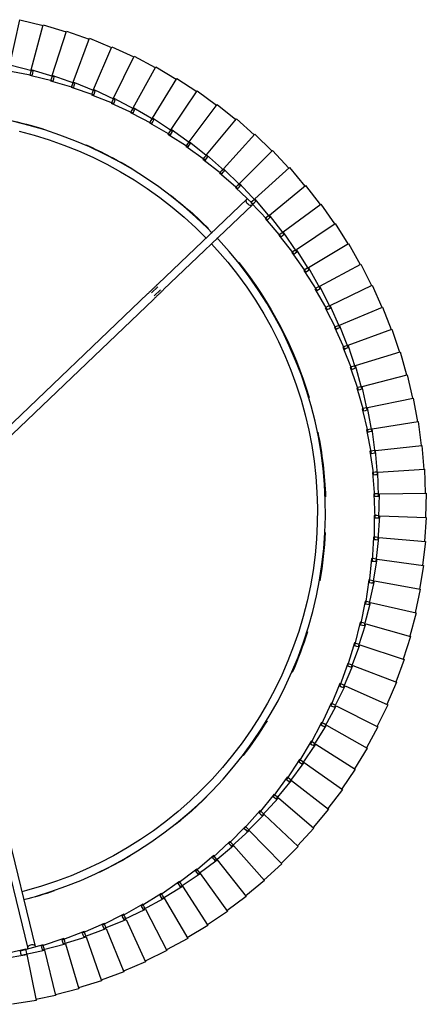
# Model space of a CAD drawing. Header units: millimetres. Extents: x -4228 to 3708, y -1329 to 7565.
# Tile 32 of 38: x 3188 to 3391, y 4289 to 4781. Entities that reach past the tile are written whole.
import ezdxf

# ---------------------------------------------------------------- set-up
doc = ezdxf.new("R2010")
doc.units = ezdxf.units.MM
doc.layers.add('E-LITE-EQPM', color=7, linetype='Continuous', lineweight=20)

# ---------------------------------------------------------------- blocks, each defined once
blk = doc.blocks.new('64314-3L   _Suspended_tensor - 64314-44-3L SAMBA Black_ribbon beige pendant lamp ø450-3L-719874-Planta_PDF Copy 1')
at = {"layer": 'E-LITE-EQPM', "color": 253, "lineweight": 25, "true_color": 0xaaaaaa}
for p, q in [((638.27, 102.25), (626.43, 104.23)), ((633.66, 79.38), (638.27, 102.25)), ((648.04, 99.83), (638.19, 101.89)), ((642.52, 77.16), (648.04, 99.83)), ((659.58, 96.43), (647.95, 99.44)), ((652.97, 74.05), (659.58, 96.43)), ((670.94, 92.48), (659.47, 96.04)), ((663.26, 70.44), (670.94, 92.48)), ((682.09, 87.98), (670.81, 92.1)), ((673.37, 66.34), (682.09, 87.98)), ((693.02, 82.96), (681.95, 87.61)), ((633.11, 76.64), (621.42, 79.4)), ((621.82, 81.36), (633.66, 79.38)), ((630.53, 78.64), (630.77, 79.61)), ((630.77, 79.61), (642.52, 77.16)), ((633.59, 79.02), (633.39, 78.01)), ((683.27, 61.76), (693.02, 82.96)), ((703.69, 77.41), (692.86, 82.59)), ((619.53, 16.61), (634.07, 76.27)), ((637.95, 75.32), (623.42, 15.66)), ((630.29, 77.68), (630.53, 78.64)), ((641.86, 74.45), (630.29, 77.68)), ((633.39, 78.01), (633.11, 76.64)), ((640.79, 75.15), (641.07, 76.11)), ((652.18, 71.37), (640.79, 75.15)), ((641.07, 76.11), (641.35, 77.06)), ((641.35, 77.06), (652.97, 74.05)), ((642.19, 75.8), (641.86, 74.45)), ((642.43, 76.78), (642.19, 75.8)), ((651.47, 73.06), (651.8, 74.01)), ((651.8, 74.01), (663.26, 70.44)), ((692.94, 56.71), (703.69, 77.41)), ((714.09, 71.36), (703.52, 77.05)), ((651.14, 72.12), (651.47, 73.06)), ((662.35, 67.8), (651.14, 72.12)), ((652.58, 72.71), (652.18, 71.37)), ((652.86, 73.68), (652.58, 72.71)), ((661.35, 68.6), (661.72, 69.53)), ((661.72, 69.53), (662.09, 70.45)), ((662.09, 70.45), (673.37, 66.34)), ((662.81, 69.12), (662.35, 67.8)), ((663.14, 70.07), (662.81, 69.12)), ((702.35, 51.2), (714.09, 71.36)), ((724.18, 64.82), (713.89, 71.01)), ((672.33, 63.75), (661.35, 68.6)), ((671.37, 64.6), (671.78, 65.5)), ((682.1, 59.22), (671.37, 64.6)), ((671.78, 65.5), (672.2, 66.41)), ((672.2, 66.41), (683.27, 61.76)), ((672.85, 65.04), (672.33, 63.75)), ((673.23, 65.98), (672.85, 65.04)), ((711.49, 45.24), (724.18, 64.82)), ((733.95, 57.8), (723.97, 64.48)), ((681.18, 60.11), (681.64, 61)), ((691.65, 54.23), (681.18, 60.11)), ((681.64, 61), (682.1, 61.88)), ((682.1, 61.88), (692.94, 56.71)), ((682.69, 60.49), (682.1, 59.22)), ((683.11, 61.4), (682.69, 60.49)), ((690.78, 55.16), (691.28, 56.03)), ((700.95, 48.78), (690.78, 55.16)), ((691.28, 56.03), (691.78, 56.89)), ((692.29, 55.47), (691.65, 54.23)), ((691.78, 56.89), (702.35, 51.2)), ((692.76, 56.36), (692.29, 55.47)), ((720.33, 38.86), (733.95, 57.8)), ((743.37, 50.32), (733.72, 57.48)), ((700.12, 49.76), (700.66, 50.6)), ((709.97, 42.9), (700.12, 49.76)), ((700.66, 50.6), (701.2, 51.43)), ((701.65, 49.99), (700.95, 48.78)), ((701.2, 51.43), (711.49, 45.24)), ((702.16, 50.86), (701.65, 49.99)), ((728.86, 32.05), (743.37, 50.32)), ((752.42, 42.4), (743.12, 50.01)), ((709.19, 43.91), (709.77, 44.72)), ((709.77, 44.72), (710.35, 45.53)), ((710.35, 45.53), (720.33, 38.86)), ((711.28, 44.92), (710.73, 44.07)), ((718.7, 36.59), (709.19, 43.91)), ((710.73, 44.07), (709.97, 42.9)), ((737.04, 24.85), (752.42, 42.4)), ((761.07, 34.05), (752.16, 42.1)), ((717.97, 37.64), (718.59, 38.42)), ((727.12, 29.86), (717.97, 37.64)), ((718.59, 38.42), (719.21, 39.2)), ((719.52, 37.72), (718.7, 36.59)), ((719.21, 39.2), (728.86, 32.05)), ((720.1, 38.54), (719.52, 37.72)), ((726.44, 30.95), (727.1, 31.7)), ((735.2, 22.75), (726.44, 30.95)), ((727.1, 31.7), (727.75, 32.45)), ((727.99, 30.96), (727.12, 29.86)), ((727.75, 32.45), (737.04, 24.85)), ((728.61, 31.75), (727.99, 30.96)), ((744.88, 17.26), (761.07, 34.05)), ((769.32, 25.3), (760.8, 33.76)), ((735.27, 24.58), (735.96, 25.3)), ((735.96, 25.3), (744.88, 17.26)), ((752.34, 9.3), (769.32, 25.3)), ((777.14, 16.16), (769.04, 25.02)), ((734.58, 23.86), (735.27, 24.58)), ((742.94, 15.25), (734.58, 23.86)), ((736.12, 23.8), (735.2, 22.75)), ((736.79, 24.55), (736.12, 23.8)), ((742.37, 16.39), (743.09, 17.08)), ((750.3, 7.38), (742.37, 16.39)), ((743.91, 16.25), (742.94, 15.25)), ((743.09, 17.08), (743.82, 17.76)), ((743.82, 17.76), (752.34, 9.3)), ((744.61, 16.98), (743.91, 16.25)), ((759.41, 0.99), (777.14, 16.16)), ((784.51, 6.66), (776.84, 15.89)), ((750.55, 9.21), (751.3, 9.85)), ((751.3, 9.85), (759.41, 0.99)), ((749.79, 8.56), (750.55, 9.21)), ((757.28, -0.82), (749.79, 8.56)), ((751.32, 8.34), (750.3, 7.38)), ((752.05, 9.03), (751.32, 8.34)), ((766.07, -7.64), (784.51, 6.66)), ((791.42, -3.19), (784.2, 6.41)), ((756.82, 0.37), (757.61, 0.99)), ((763.86, -9.35), (756.82, 0.37)), ((758.35, 0.09), (757.28, -0.82)), ((757.61, 0.99), (758.4, 1.6)), ((759.11, 0.74), (758.35, 0.09)), ((758.4, 1.6), (766.07, -7.64)), ((772.31, -16.59), (791.42, -3.19)), ((797.84, -13.36), (791.09, -3.43)), ((763.46, -8.14), (764.28, -7.56)), ((770.02, -18.19), (763.46, -8.14)), ((764.97, -8.5), (763.86, -9.35)), ((764.28, -7.56), (765.09, -6.99)), ((765.76, -7.88), (764.97, -8.5)), ((765.09, -6.99), (772.31, -16.59)), ((778.11, -25.82), (797.84, -13.36)), ((803.77, -23.82), (797.51, -13.58)), ((769.68, -16.96), (770.52, -16.42)), ((775.75, -27.31), (769.68, -16.96)), ((771.17, -17.39), (770.02, -18.19)), ((770.52, -16.42), (771.37, -15.89)), ((771.99, -16.81), (771.17, -17.39)), ((771.37, -15.89), (778.11, -25.82)), ((783.47, -35.32), (803.77, -23.82)), ((809.19, -34.56), (803.43, -24.03)), ((775.47, -26.06), (776.34, -25.57)), ((781.04, -36.7), (775.47, -26.06)), ((776.93, -26.57), (775.75, -27.31)), ((776.34, -25.57), (777.2, -25.08)), ((777.79, -26.03), (776.93, -26.57)), ((777.2, -25.08), (783.47, -35.32)), ((780.81, -35.44), (781.7, -34.99)), ((785.86, -46.33), (780.81, -35.44)), ((782.25, -36.01), (781.04, -36.7)), ((781.7, -34.99), (782.6, -34.54)), ((783.13, -35.52), (782.25, -36.01)), ((782.6, -34.54), (788.36, -45.07)), ((788.36, -45.07), (809.19, -34.56)), ((814.09, -45.54), (808.84, -34.75)), ((786.61, -44.65), (787.53, -44.25)), ((787.53, -44.25), (792.78, -55.05)), ((785.7, -45.06), (786.61, -44.65)), ((790.22, -56.18), (785.7, -45.06)), ((787.11, -45.7), (785.86, -46.33)), ((788.01, -45.25), (787.11, -45.7)), ((792.78, -55.05), (814.09, -45.54)), ((818.45, -56.75), (813.73, -45.71)), ((790.12, -54.91), (791.05, -54.54)), ((794.11, -66.23), (790.12, -54.91)), ((791.5, -55.61), (790.22, -56.18)), ((791.05, -54.54), (791.98, -54.18)), ((792.42, -55.2), (791.5, -55.61)), ((791.98, -54.18), (796.71, -65.22)), ((796.71, -65.22), (818.45, -56.75)), ((822.28, -68.15), (818.08, -56.9)), ((794.07, -64.95), (795.01, -64.63)), ((797.5, -76.46), (794.07, -64.95)), ((795.41, -65.73), (794.11, -66.23)), ((795.01, -64.63), (795.96, -64.32)), ((796.35, -65.36), (795.41, -65.73)), ((795.96, -64.32), (800.15, -75.57)), ((800.15, -75.57), (822.28, -68.15)), ((825.55, -79.73), (821.9, -68.29)), ((798.83, -76.01), (797.5, -76.46)), ((797.52, -75.18), (798.48, -74.9)), ((800.4, -86.83), (797.52, -75.18)), ((798.48, -74.9), (799.44, -74.63)), ((799.78, -75.69), (798.83, -76.01)), ((799.44, -74.63), (803.09, -86.07)), ((803.09, -86.07), (825.55, -79.73)), ((828.26, -91.45), (825.16, -79.85)), ((801.75, -86.45), (800.4, -86.83)), ((800.49, -85.55), (801.46, -85.33)), ((802.8, -97.33), (800.49, -85.55)), ((801.46, -85.33), (802.43, -85.1)), ((802.72, -86.18), (801.75, -86.45)), ((802.43, -85.1), (805.52, -96.7)), ((805.52, -96.7), (828.26, -91.45)), ((830.4, -103.28), (827.87, -91.54)), ((804.16, -97.02), (802.8, -97.33)), ((802.95, -96.06), (803.93, -95.88)), ((804.69, -107.94), (802.95, -96.06)), ((803.93, -95.88), (804.91, -95.71)), ((805.14, -96.79), (804.16, -97.02)), ((804.91, -95.71), (807.44, -107.44)), ((807.44, -107.44), (830.4, -103.28)), ((831.98, -115.2), (830.01, -103.36)), ((806.07, -107.69), (804.69, -107.94)), ((804.9, -106.68), (805.89, -106.54)), ((806.07, -118.62), (804.9, -106.68)), ((805.89, -106.54), (806.88, -106.41)), ((807.06, -107.51), (806.07, -107.69)), ((806.88, -106.41), (808.84, -118.26)), ((806.34, -117.37), (807.34, -117.29)), ((806.94, -129.36), (806.34, -117.37)), ((807.34, -117.29), (808.33, -117.2)), ((808.33, -117.2), (809.73, -129.13)), ((808.84, -118.26), (831.98, -115.2)), ((832.98, -127.19), (831.58, -115.26)), ((807.46, -118.44), (806.07, -118.62)), ((808.46, -118.31), (807.46, -118.44)), ((809.73, -129.13), (832.98, -127.19)), ((833.4, -139.21), (832.58, -127.23)), ((808.33, -129.25), (806.94, -129.36)), ((807.27, -128.12), (808.26, -128.09)), ((807.29, -140.13), (807.27, -128.12)), ((808.26, -128.09), (809.26, -128.05)), ((809.34, -129.16), (808.33, -129.25)), ((809.26, -128.05), (810.08, -140.03)), ((807.12, -150.9), (807.68, -138.91)), ((808.69, -140.08), (807.29, -140.13)), ((807.68, -138.91), (808.67, -138.92)), ((808.67, -138.92), (809.67, -138.93)), ((809.69, -140.05), (808.69, -140.08)), ((809.67, -138.93), (809.92, -150.94)), ((810.08, -140.03), (833.4, -139.21)), ((833.25, -151.24), (833, -139.23)), ((806.44, -161.65), (807.57, -149.7)), ((808.52, -150.92), (807.12, -150.9)), ((807.57, -149.7), (808.56, -149.76)), ((809.53, -150.93), (808.52, -150.92)), ((808.56, -149.76), (809.56, -149.82)), ((809.56, -149.82), (809.23, -161.82)), ((809.92, -150.94), (833.25, -151.24)), ((832.52, -163.24), (832.85, -151.24)), ((805.24, -172.36), (806.94, -160.47)), ((807.83, -161.74), (806.44, -161.65)), ((806.94, -160.47), (807.93, -160.58)), ((808.84, -161.8), (807.83, -161.74)), ((807.93, -160.58), (808.92, -160.69)), ((808.92, -160.69), (808.02, -172.66)), ((809.23, -161.82), (832.52, -163.24)), ((609.39, -164.54), (696.94, -248.18)), ((831.21, -175.2), (832.12, -163.22)), ((694.17, -251.07), (606.56, -167.37)), ((803.53, -182.99), (805.8, -171.2)), ((805.8, -171.2), (806.78, -171.36)), ((807.77, -171.52), (806.29, -183.43)), ((806.78, -171.36), (807.77, -171.52)), ((806.63, -172.51), (805.24, -172.36)), ((807.63, -172.62), (806.63, -172.51)), ((808.02, -172.66), (831.21, -175.2)), ((829.33, -187.08), (830.82, -175.16)), ((801.31, -193.54), (804.14, -181.87)), ((804.14, -181.87), (805.12, -182.07)), ((805.12, -182.07), (806.09, -182.27)), ((804.91, -183.21), (803.53, -182.99)), ((806.09, -182.27), (804.04, -194.11)), ((805.9, -183.37), (804.91, -183.21)), ((806.29, -183.43), (829.33, -187.08)), ((826.89, -198.85), (828.94, -187.02)), ((798.58, -203.96), (801.97, -192.44)), ((803.9, -192.94), (801.29, -204.66)), ((802.68, -193.82), (801.31, -193.54)), ((801.97, -192.44), (802.94, -192.69)), ((803.66, -194.03), (802.68, -193.82)), ((802.94, -192.69), (803.9, -192.94)), ((804.04, -194.11), (826.89, -198.85)), ((823.88, -210.5), (826.5, -198.78)), ((795.36, -214.24), (799.3, -202.9)), ((801.21, -203.49), (798.03, -215.07)), ((799.94, -204.31), (798.58, -203.96)), ((799.3, -202.9), (800.25, -203.19)), ((800.91, -204.56), (799.94, -204.31)), ((800.25, -203.19), (801.21, -203.49)), ((801.29, -204.66), (823.88, -210.5)), ((820.32, -221.98), (823.49, -210.41)), ((791.65, -224.35), (796.13, -213.21)), ((798, -213.9), (794.28, -225.31)), ((796.7, -214.65), (795.36, -214.24)), ((796.13, -213.21), (797.07, -213.55)), ((797.66, -214.95), (796.7, -214.65)), ((797.07, -213.55), (798, -213.9)), ((798.03, -215.07), (820.32, -221.98)), ((787.46, -234.28), (792.47, -223.36)), ((794.31, -224.14), (790.04, -235.36)), ((792.96, -224.83), (791.65, -224.35)), ((792.47, -223.36), (793.39, -223.75)), ((793.91, -225.18), (792.96, -224.83)), ((793.39, -223.75), (794.31, -224.14)), ((794.28, -225.31), (816.2, -233.29)), ((816.2, -233.29), (819.93, -221.87)), ((782.79, -243.99), (788.32, -233.33)), ((790.12, -234.19), (785.32, -245.19)), ((788.75, -234.82), (787.46, -234.28)), ((788.32, -233.33), (789.22, -233.76)), ((789.68, -235.21), (788.75, -234.82)), ((789.22, -233.76), (790.12, -234.19)), ((790.04, -235.36), (811.55, -244.38)), ((811.55, -244.38), (815.83, -233.16)), ((777.67, -253.46), (783.7, -243.08)), ((785.46, -244.03), (780.13, -254.79)), ((784.06, -244.59), (782.79, -243.99)), ((783.7, -243.08), (784.58, -243.55)), ((784.97, -245.02), (784.06, -244.59)), ((784.58, -243.55), (785.46, -244.03)), ((785.32, -245.19), (806.38, -255.23)), ((806.38, -255.23), (811.18, -244.23)), ((697.36, -249.97), (700.44, -252.91)), ((699.18, -254.47), (695.98, -251.42)), ((743.68, -298.37), (699.29, -255.96)), ((702.05, -253.07), (746.45, -295.48)), ((772.1, -262.68), (778.62, -252.6)), ((780.33, -253.63), (774.49, -264.12)), ((778.9, -254.13), (777.67, -253.46)), ((778.62, -252.6), (779.47, -253.12)), ((779.79, -254.6), (778.9, -254.13)), ((779.47, -253.12), (780.33, -253.63)), ((780.13, -254.79), (800.69, -265.83)), ((800.69, -265.83), (806.01, -255.07)), ((766.09, -271.62), (773.09, -261.87)), ((774.74, -262.98), (768.41, -273.18)), ((773.29, -263.4), (772.1, -262.68)), ((773.09, -261.87), (773.91, -262.42)), ((774.16, -263.92), (773.29, -263.4)), ((773.91, -262.42), (774.74, -262.98)), ((774.49, -264.12), (794.49, -276.14)), ((794.49, -276.14), (800.33, -265.65)), ((759.65, -280.27), (767.11, -270.86)), ((768.72, -272.04), (761.9, -281.93)), ((767.25, -272.4), (766.09, -271.62)), ((767.11, -270.86), (767.92, -271.45)), ((768.09, -272.96), (767.25, -272.4)), ((767.92, -271.45), (768.72, -272.04)), ((768.41, -273.18), (787.81, -286.14)), ((752.81, -288.59), (760.72, -279.55)), ((760.78, -281.1), (759.65, -280.27)), ((760.72, -279.55), (761.49, -280.18)), ((761.49, -280.18), (762.26, -280.81)), ((787.81, -286.14), (794.15, -275.94)), ((762.26, -280.81), (754.98, -290.36)), ((761.59, -281.7), (760.78, -281.1)), ((761.9, -281.93), (780.66, -295.81)), ((745.58, -296.58), (753.91, -287.93)), ((755.39, -289.26), (747.66, -298.44)), ((753.9, -289.47), (752.81, -288.59)), ((754.68, -290.11), (753.9, -289.47)), ((753.91, -287.93), (754.65, -288.59)), ((754.65, -288.59), (755.39, -289.26)), ((754.98, -290.36), (773.05, -305.12)), ((780.66, -295.81), (787.47, -285.93)), ((737.98, -304.2), (746.71, -295.96)), ((748.13, -297.37), (739.96, -306.17)), ((746.62, -297.51), (745.58, -296.58)), ((747.37, -298.18), (746.62, -297.51)), ((746.71, -295.96), (747.42, -296.67)), ((747.42, -296.67), (748.13, -297.37)), ((747.66, -298.44), (765, -314.06)), ((773.05, -305.12), (780.33, -295.58)), ((730.01, -311.46), (739.13, -303.65)), ((740.48, -305.12), (731.9, -313.52)), ((738.97, -305.19), (737.98, -304.2)), ((739.68, -305.9), (738.97, -305.19)), ((739.13, -303.65), (739.81, -304.38)), ((739.81, -304.38), (740.48, -305.12)), ((765, -314.06), (772.73, -304.88)), ((739.96, -306.17), (756.53, -322.6)), ((721.71, -318.32), (731.19, -310.96)), ((732.47, -312.49), (723.5, -320.47)), ((730.96, -312.49), (730.01, -311.46)), ((731.64, -313.23), (730.96, -312.49)), ((731.19, -310.96), (731.83, -311.73)), ((731.83, -311.73), (732.47, -312.49)), ((731.9, -313.52), (747.66, -330.73)), ((756.53, -322.6), (764.7, -313.8)), ((713.09, -324.78), (722.91, -317.88)), ((724.11, -319.47), (714.77, -327.01)), ((722.6, -319.4), (721.71, -318.32)), ((723.25, -320.17), (722.6, -319.4)), ((722.91, -317.88), (723.51, -318.68)), ((723.51, -318.68), (724.11, -319.47)), ((704.16, -330.82), (714.31, -324.4)), ((713.93, -325.9), (713.09, -324.78)), ((714.31, -324.4), (714.87, -325.22)), ((723.5, -320.47), (738.41, -338.41)), ((747.66, -330.73), (756.24, -322.33)), ((715.43, -326.05), (705.74, -333.13)), ((714.53, -326.7), (713.93, -325.9)), ((714.77, -327.01), (728.81, -345.65)), ((714.87, -325.22), (715.43, -326.05)), ((694.96, -336.42), (705.4, -330.49)), ((706.45, -332.19), (696.42, -338.8)), ((704.95, -331.97), (704.16, -330.82)), ((705.52, -332.81), (704.95, -331.97)), ((705.4, -330.49), (705.93, -331.34)), ((705.74, -333.13), (718.86, -352.42)), ((705.93, -331.34), (706.45, -332.19)), ((738.41, -338.41), (747.39, -330.44)), ((685.5, -341.57), (696.22, -336.15)), ((697.18, -337.9), (686.85, -344.02)), ((695.69, -337.61), (694.96, -336.42)), ((696.22, -338.47), (695.69, -337.61)), ((696.22, -336.15), (696.7, -337.03)), ((696.42, -338.8), (708.61, -358.7)), ((696.7, -337.03), (697.18, -337.9)), ((728.81, -345.65), (738.15, -338.11)), ((675.8, -346.27), (686.77, -341.37)), ((687.64, -343.16), (677.03, -348.78)), ((686.17, -342.8), (685.5, -341.57)), ((686.66, -343.68), (686.17, -342.8)), ((686.77, -341.37), (687.2, -342.26)), ((686.85, -344.02), (698.06, -364.48)), ((687.2, -342.26), (687.64, -343.16)), ((665.89, -350.49), (677.08, -346.12)), ((677.87, -347.96), (667, -353.06)), ((676.42, -347.52), (675.8, -346.27)), ((676.86, -348.43), (676.42, -347.52)), ((677.03, -348.78), (687.25, -369.75)), ((677.08, -346.12), (677.47, -347.04)), ((677.47, -347.04), (677.87, -347.96)), ((718.86, -352.42), (728.56, -345.34)), ((645.52, -357.48), (657.07, -354.21)), ((655.79, -354.23), (667.17, -350.41)), ((656.28, -355.54), (655.79, -354.23)), ((667.87, -352.27), (656.77, -356.85)), ((657.07, -354.21), (657.38, -355.16)), ((666.44, -351.77), (665.89, -350.49)), ((666.84, -352.7), (666.44, -351.77)), ((667, -353.06), (676.2, -374.5)), ((667.17, -350.41), (667.52, -351.34)), ((667.52, -351.34), (667.87, -352.27)), ((708.61, -358.7), (718.63, -352.09)), ((635.11, -360.24), (646.8, -357.52)), ((645.95, -358.81), (645.52, -357.48)), ((646.25, -359.77), (645.95, -358.81)), ((657.68, -356.11), (646.37, -360.14)), ((646.8, -357.52), (647.06, -358.49)), ((647.06, -358.49), (647.32, -359.45)), ((656.63, -356.48), (656.28, -355.54)), ((656.77, -356.85), (664.93, -378.71)), ((657.38, -355.16), (657.68, -356.11)), ((698.06, -364.48), (708.39, -358.36)), ((624.57, -362.49), (636.38, -360.34)), ((636.81, -362.29), (625.16, -365.22)), ((635.47, -361.59), (635.11, -360.24)), ((635.73, -362.56), (635.47, -361.59)), ((647.32, -359.45), (635.83, -362.94)), ((635.83, -362.94), (641.86, -385.48)), ((636.38, -360.34), (636.59, -361.31)), ((636.59, -361.31), (636.81, -362.29)), ((646.37, -360.14), (653.48, -382.37)), ((687.25, -369.75), (697.86, -364.14)), ((625.16, -365.22), (630.1, -388.02)), ((676.2, -374.5), (687.07, -369.4)), ((653.48, -382.37), (664.79, -378.33)), ((664.93, -378.71), (676.03, -374.13)), ((641.86, -385.48), (653.35, -381.99)), ((630.1, -388.02), (641.75, -385.09))]:
    blk.add_line(p, q, dxfattribs=at)
at = {"layer": 'E-LITE-EQPM', "color": 253, "lineweight": 25, "true_color": 0xaaaaaa, "flags": 128}
for points in [[(632.08, 51.83), (638.02, 50.26), (645.66, 47.9), (653.21, 45.24), (660.64, 42.28), (667.95, 39.03), (675.12, 35.48), (682.14, 31.65), (689.01, 27.55), (695.7, 23.17), (702.22, 18.53), (708.54, 13.63), (714.67, 8.49), (720.58, 3.1), (726.27, -2.52), (731.74, -8.36), (736.96, -14.42), (741.94, -20.68), (746.67, -27.14), (751.13, -33.77), (755.32, -40.59), (759.24, -47.56), (762.88, -54.69), (766.22, -61.95), (769.28, -69.34), (772.04, -76.85), (774.49, -84.47), (776.64, -92.17), (778.48, -99.96), (780, -107.81), (781.21, -115.72), (782.1, -123.67), (782.68, -131.64), (782.93, -139.64), (782.87, -147.64), (782.48, -155.63), (781.78, -163.6), (780.76, -171.53), (779.42, -179.42), (777.76, -187.24), (775.8, -195), (773.53, -202.67), (770.95, -210.24), (768.07, -217.7), (764.89, -225.04), (761.43, -232.25), (757.68, -239.32), (753.65, -246.23), (749.34, -252.97), (744.77, -259.54), (739.94, -265.91), (734.86, -272.09), (729.54, -278.06), (728.72, -278.91)], [(725.81, -276.14), (729.04, -272.67), (734.14, -266.73), (739.01, -260.58), (743.63, -254.25), (747.99, -247.73), (752.08, -241.05), (755.91, -234.2), (759.46, -227.21), (762.72, -220.09), (765.7, -212.84), (768.39, -205.47), (770.78, -198.01), (772.87, -190.45), (774.65, -182.82), (776.13, -175.12), (777.3, -167.37), (778.16, -159.57), (778.7, -151.75), (778.94, -143.92), (778.86, -136.08), (778.46, -128.25), (777.76, -120.44), (776.74, -112.67), (775.41, -104.94), (773.77, -97.28), (771.83, -89.68), (769.59, -82.17), (767.05, -74.76), (764.21, -67.45), (761.08, -60.26), (757.67, -53.2), (753.98, -46.29), (750.02, -39.52), (745.78, -32.92), (741.29, -26.5), (736.55, -20.26), (731.56, -14.22), (726.33, -8.37), (720.87, -2.75), (715.19, 2.66), (709.3, 7.83), (703.2, 12.76), (696.92, 17.45), (690.45, 21.88), (683.81, 26.04), (677.01, 29.94), (670.06, 33.57), (662.97, 36.91), (655.75, 39.97), (648.41, 42.73), (640.97, 45.2), (633.44, 47.37), (631.13, 47.96)], [(702.05, -253.07), (701.84, -252.87), (701.63, -252.66), (701.4, -252.45), (701.17, -252.23), (700.93, -252), (700.69, -251.77), (700.44, -251.53), (700.18, -251.28), (699.92, -251.03), (699.66, -250.78), (699.39, -250.52), (699.11, -250.26), (698.83, -249.99), (698.55, -249.73), (698.27, -249.46), (697.99, -249.18), (697.7, -248.91), (697.41, -248.63), (697.12, -248.36), (696.94, -248.18)], [(694.17, -251.07), (694.46, -251.35), (694.75, -251.63), (695.04, -251.9), (695.33, -252.17), (695.61, -252.45), (695.89, -252.72), (696.17, -252.98), (696.45, -253.25), (696.72, -253.51), (696.99, -253.76), (697.25, -254.02), (697.51, -254.26), (697.77, -254.51), (698.02, -254.74), (698.26, -254.97), (698.49, -255.2), (698.72, -255.42), (698.94, -255.63), (699.16, -255.83), (699.29, -255.96)], [(629.74, -332.34), (637.31, -330.31), (644.8, -327.99), (652.19, -325.37), (659.47, -322.45), (666.62, -319.25), (673.64, -315.76), (680.52, -311.99), (687.24, -307.96), (693.79, -303.65), (700.16, -299.09), (706.35, -294.28), (712.34, -289.22), (718.13, -283.93), (723.44, -278.66)], [(726.39, -281.32), (723.98, -283.81), (718.2, -289.34), (712.2, -294.63), (705.99, -299.68), (699.59, -304.47), (693, -309.01), (686.23, -313.27), (679.3, -317.27), (672.21, -320.98), (664.99, -324.4), (657.63, -327.54), (650.15, -330.38), (642.56, -332.91), (634.88, -335.14), (627.11, -337.07)]]:
    blk.add_lwpolyline(points, dxfattribs=at)
at = {"layer": 'E-LITE-EQPM', "color": 253, "lineweight": 25, "true_color": 0xaaaaaa}
for start, end in [(71.2412, 75.7732), (59.3019, 64.2628), (45.3448, 51.3813), (31.4448, 37.5065), (17.4395, 23.6384), (2.9455, 9.9214), (348.5407, 357.8724), (321.4766, 343.4008), (307.7515, 314.97), (293.6468, 301.2104), (281.8285, 287.438)]:
    blk.add_arc((582.95, -142.01), 200.2, start, end, dxfattribs=at)
for centre, major_axis, start_param, end_param in [((636.01, 75.79), (-1.94, 0.47), 0, 3.141593), ((636.01, 75.79), (-1.94, 0.47), 6.021386, 6.283185), ((636.01, 75.79), (-1.94, 0.47), 3.141593, 3.403392), ((745.07, -296.93), (1.38, 1.45), 0, 3.141593), ((745.07, -296.93), (1.38, 1.45), 3.141593, 3.403392)]:
    blk.add_ellipse(centre, major_axis=major_axis, ratio=0.707107, start_param=start_param, end_param=end_param, dxfattribs=at)

msp = doc.modelspace()

# ---------------------------------------------------------------- block references
at = {"layer": 'E-LITE-EQPM', "color": 253, "lineweight": 25, "true_color": 0xaaaaaa, "extrusion": (0, 0, -1), "rotation": 179.9999950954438}
msp.add_blockref('64314-3L   _Suspended_tensor - 64314-44-3L SAMBA Black_ribbon beige pendant lamp ø450-3L-719874-Planta_PDF Copy 1', (-2557.46, 4393.1), dxfattribs=at)

doc.saveas('drawing.dxf')
